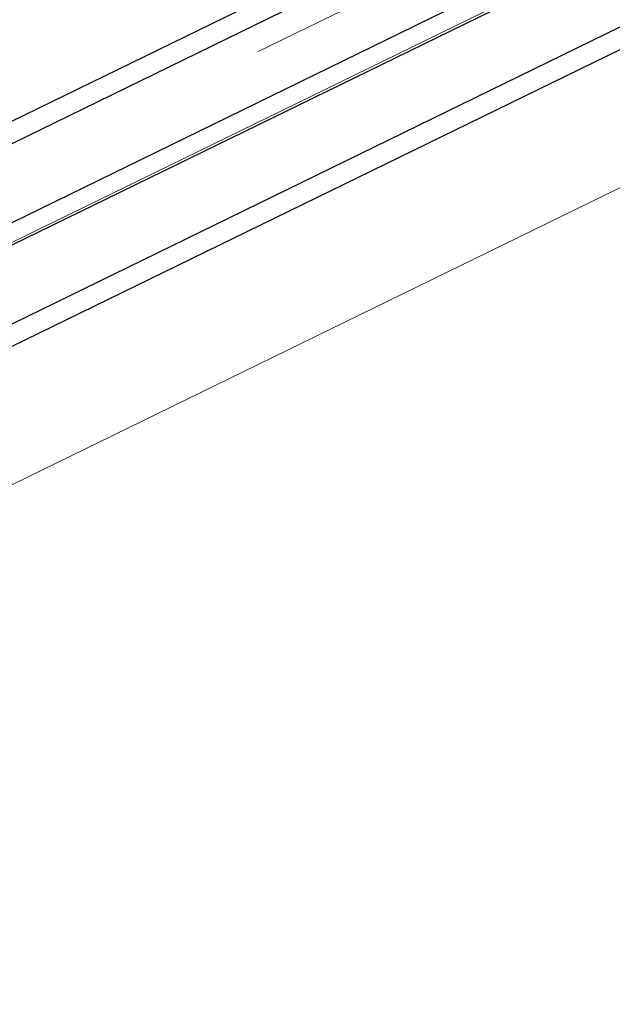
# Model space of a CAD drawing. Extents: x 6414462 to 20492237, y 5756825 to 17376351.
# Tile 62 of 127: x 6497760.347 to 6497760.464, y 5809741.152 to 5809741.347. Entities that reach past the tile are written whole.
import ezdxf

# ---------------------------------------------------------------- set-up
doc = ezdxf.new("R2010")
doc.units = 0
doc.linetypes.add('Linia siatki', pattern=[2.2225, 1.27, -0.3175, 0.3175, -0.3175])
for name, color, linetype, lineweight in [('A-DETL-GENF', 7, 'Continuous', 5), ('A-GENM', 7, 'Continuous', 5), ('A-GLAZ', 7, 'Continuous', 5), ('S-GRID', 7, 'Continuous', 5)]:
    doc.layers.add(name, color=color, linetype=linetype, lineweight=lineweight)

# ---------------------------------------------------------------- blocks, each defined once
blk = doc.blocks.new('Windows_S9000-Double-Vent-Window-with-Sashbars - O3 Windows_S9000-Double-Vent-Window-with-Sashbars 2-9090698-__-00_00 Przyziemie PB')
at = {"layer": 'A-DETL-GENF', "color": 176, "lineweight": 25, "true_color": 0x00007f}
for p, q in [((-57.9, 4.25), (-6.4, 4.25)), ((-57.9, 3.85), (-6.4, 3.85)), ((-57.9, 2.45), (-6.4, 2.45)), ((-57.9, 2.05), (-6.4, 2.05)), ((-57.9, 0.65), (-6.4, 0.65)), ((-6.4, 0.25), (-57.9, 0.25))]:
    blk.add_line(p, q, dxfattribs=at)
at = {"layer": 'A-GENM'}
blk.add_line((-61.125, 6.7), (-3.175, 6.7), dxfattribs=at)
at = {"layer": 'A-GLAZ'}
blk.add_line((-69, 2.4), (69, 2.4), dxfattribs=at)

msp = doc.modelspace()

# ---------------------------------------------------------------- linework, layer by layer
at = {"layer": 'S-GRID', "linetype": 'Linia siatki'}
msp.add_line((6497750.98002, 5809736.74203, 0.1), (6497763.63233, 5809742.92182, 0.1), dxfattribs=at)

# ---------------------------------------------------------------- block references
at = {"layer": 'A-GLAZ', "xscale": 0.01, "yscale": 0.01, "zscale": 0.01, "rotation": 206.0323615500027}
msp.add_blockref('Windows_S9000-Double-Vent-Window-with-Sashbars - O3 Windows_S9000-Double-Vent-Window-with-Sashbars 2-9090698-__-00_00 Przyziemie PB', (6497760.24468, 5809741.27998, 0.1), dxfattribs=at)

doc.saveas('drawing.dxf')
